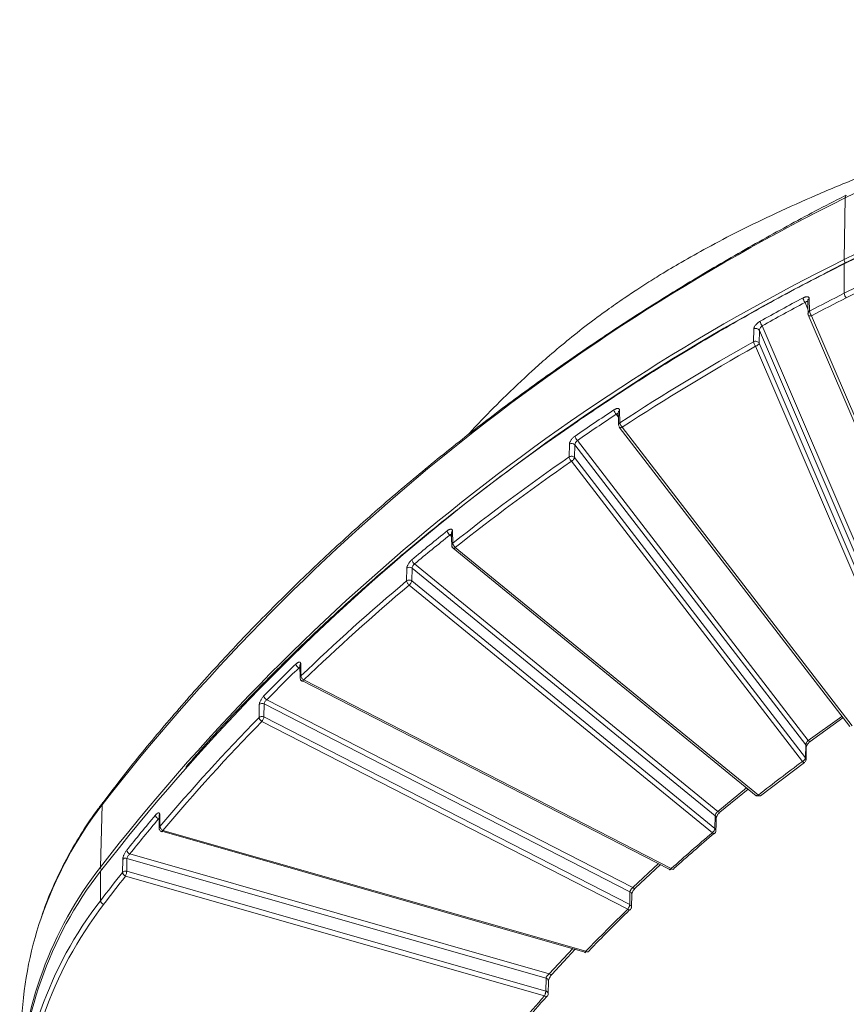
# Model space of a CAD drawing. Header units: millimetres. Extents: x 0 to 420, y 0 to 297.
# Tile 54 of 81: x 272 to 301, y 143 to 177. Entities that reach past the tile are written whole.
import ezdxf

# ---------------------------------------------------------------- set-up
doc = ezdxf.new("R2010")
doc.units = ezdxf.units.MM

msp = doc.modelspace()

# ---------------------------------------------------------------- linework, layer by layer
at = {"color": 7, "linetype": 'Continuous', "lineweight": 15}
for p, q in [((300.5437234, 170.39076008), (300.50913269, 168.26763898)), ((300.51189463, 168.11956234), (300.51189463, 167.10804872)), ((299.30864425, 166.92109363), (299.32003839, 166.49161939)), ((299.2716762, 166.35967962), (304.32590388, 154.56542842)), ((304.43770366, 154.54973151), (299.3878632, 166.33372393)), ((297.38791753, 165.43967087), (297.39917865, 165.88148168)), ((297.57673673, 165.38803086), (297.58798467, 165.82983521)), ((302.68506385, 153.9355848), (297.58798467, 165.82983521)), ((302.77506317, 154.10544815), (297.68360797, 165.98657154)), ((297.45876639, 165.2834187), (302.55614717, 153.38847462)), ((302.67411884, 153.49308569), (297.57673673, 165.38803086)), ((292.7771906, 163.07919903), (292.78755082, 162.65048299)), ((292.7598182, 162.51523373), (292.76738882, 162.49508787)), ((292.76526436, 162.49625906), (300.69839575, 152.187016)), ((300.78288965, 152.21002547), (292.86564235, 162.49862406)), ((299.26940422, 151.71138637), (291.32089581, 162.04060174)), ((291.0370684, 161.47327707), (291.04723106, 161.91579553)), ((291.22373284, 161.44846756), (291.23387311, 161.89096989)), ((299.18679113, 151.55602018), (291.23387311, 161.89096989)), ((299.17688135, 151.1132092), (291.22373284, 161.44846756)), ((291.11790869, 161.32326901), (299.07105851, 150.98800957)), ((287.02078062, 158.93037333), (287.030236, 158.50239612)), ((287.03830449, 158.33238668), (297.47858989, 149.80746756)), ((297.55764684, 149.83212782), (287.11736144, 158.35704694)), ((285.4398036, 157.20374315), (285.4489982, 157.64694883)), ((285.61780818, 157.20350461), (285.62699224, 157.64670168)), ((296.06724735, 149.12180729), (285.62699224, 157.64670168)), ((296.15292663, 149.26706419), (285.71317201, 157.7915499)), ((285.52943677, 157.06044164), (295.96972218, 148.53552252)), ((296.05809358, 148.67858549), (285.61780818, 157.20350461)), ((281.76319307, 154.2909813), (281.77178708, 153.86377627)), ((281.79280519, 154.35917912), (281.80141895, 153.93199237)), ((281.83027505, 153.77832591), (294.48764406, 147.28425557)), ((294.55413861, 147.29976013), (281.89676829, 153.79383154)), ((280.35972014, 152.50265203), (280.36802043, 152.94660515)), ((280.52382943, 152.52404953), (280.53210865, 152.96798544)), ((293.13262815, 146.50307611), (280.53210865, 152.96798544)), ((293.2293815, 146.64486574), (280.62315111, 153.1127003)), ((280.45733619, 152.36673568), (293.05756197, 145.90198015)), ((293.12405653, 146.05929291), (280.52382943, 152.52404953)), ((299.33730806, 151.67979315), (300.46769444, 152.48680963)), ((299.18679113, 151.55602018), (299.17688135, 151.1132092)), ((297.62860106, 149.80270265), (299.1393127, 150.9566637)), ((296.22642019, 149.23954898), (297.20019942, 150.03478704)), ((274.89605031, 147.3535119), (274.95175659, 149.49387472)), ((276.93612505, 149.17256328), (276.94387217, 148.74627347)), ((276.91412044, 149.11442742), (276.92186098, 148.68812578)), ((296.06724735, 149.12180729), (296.05809358, 148.67858549)), ((277.00557647, 148.59083895), (291.57306041, 144.42861843)), ((291.61433007, 144.4540344), (277.04684745, 148.61625385)), ((290.35442116, 143.67624109), (275.90788551, 147.80390288)), ((275.65556286, 147.16860933), (275.66292407, 147.61339808)), ((275.80184272, 147.20829927), (275.80919603, 147.65307727)), ((290.24154136, 143.52946565), (275.80919603, 147.65307727)), ((274.9006351, 147.20692369), (274.9006351, 146.19541007)), ((290.23345444, 143.08490812), (275.80184272, 147.20829927)), ((293.30830938, 146.62184364), (294.18412089, 147.43998249)), ((275.76057174, 147.04107617), (290.19217423, 142.91767534)), ((293.13262815, 146.50307611), (293.12405653, 146.05929291)), ((293.18253265, 145.97140865), (293.1911069, 146.4151897)), ((290.43888871, 143.65842189), (291.23978947, 144.52383353)), ((290.24154136, 143.52946565), (290.23345444, 143.08490812)), ((290.31708959, 142.98551001), (290.32518442, 143.43007829))]:
    msp.add_line(p, q, dxfattribs=at)
at = {"color": 8, "linetype": 'Continuous', "lineweight": 15}
for p, q in [((299.16063901, 166.7907251), (299.26031499, 166.55811775)), ((292.65906879, 162.9405183), (292.73442735, 162.84259149)), ((286.92898215, 158.7843085), (286.9855261, 158.73813806)), ((281.72525959, 154.20537315), (281.76532281, 154.18480827)), ((300.42797103, 152.53842781), (299.26940422, 151.71138637)), ((297.14666502, 150.07849215), (296.15292663, 149.26706419)), ((276.89271511, 149.009959), (276.91614613, 149.00326751)), ((294.11735502, 147.47423877), (293.2293815, 146.64486574)), ((291.16006344, 144.54661699), (290.35442116, 143.67624109))]:
    msp.add_line(p, q, dxfattribs=at)
at = {"color": 8, "linetype": 'Continuous', "lineweight": 15, "flags": 128}
for points in [[(300.52559499, 168.14434037), (300.52340467, 168.14391825), (300.5172486, 168.13976683), (300.51335923, 168.13154067), (300.51189463, 168.11956234)], [(287.03832556, 158.33236948), (287.04441578, 158.32890358), (287.05541611, 158.32715878), (287.06873451, 158.32924229), (287.08389684, 158.33509384), (287.10031304, 158.34448108), (287.11736144, 158.35704694)], [(299.26940422, 151.71138637), (299.28569661, 151.69795369), (299.30136733, 151.68782007), (299.31580526, 151.68135549), (299.32846512, 151.67882455), (299.33885959, 151.68032411), (299.3465751, 151.68577895), (299.34671471, 151.68594453)], [(297.55764684, 149.83212782), (297.54059844, 149.81956196), (297.52418225, 149.81017472), (297.50901992, 149.80432317), (297.49570151, 149.80223966), (297.48470119, 149.80398445), (297.47858989, 149.80746756)], [(296.15292663, 149.26706419), (296.17040176, 149.25455855), (296.18720255, 149.24530896), (296.20268362, 149.23966172), (296.2162549, 149.23784919), (296.22739221, 149.2399295), (296.23387755, 149.24399323)]]:
    msp.add_lwpolyline(points, dxfattribs=at)
at = {"color": 7, "linetype": 'Continuous', "lineweight": 15, "flags": 128}
for points in [[(299.25263109, 166.84811759), (299.25778749, 166.65379411), (299.26400942, 166.41863904)], [(292.73051428, 163.00452268), (292.73519522, 162.81053583), (292.74086133, 162.57580018)], [(286.98293538, 158.85548941), (286.98720802, 158.66183594), (286.99237891, 158.42750467)], [(299.19572099, 151.05198122), (299.20021226, 151.25234769), (299.2056334, 151.49479005)], [(274.95175659, 149.49387472), (274.96116456, 149.54468855), (274.97910858, 149.57698855)], [(296.09470602, 148.60595981), (296.09884959, 148.80650696), (296.10385189, 149.04917087)], [(293.2293815, 146.64486574), (293.24794983, 146.63334306), (293.26581482, 146.62504847), (293.28227053, 146.62027451), (293.29670583, 146.61923631), (293.30853592, 146.62193823), (293.31734198, 146.62830936), (293.31952571, 146.63118872)], [(290.35442116, 143.67624109), (290.37408003, 143.6658412), (290.39297763, 143.65861346), (290.41040008, 143.65483967), (290.42567304, 143.65466614), (290.43820383, 143.65808647), (290.44751038, 143.66497812), (290.45062134, 143.66927249)]]:
    msp.add_lwpolyline(points, dxfattribs=at)
at = {"color": 7, "linetype": 'Continuous', "lineweight": 15}
for centre, radius, start, end in [((336.95260055, 95.27317097), 81.45257383, 94.2203360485, 116.5760679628), ((336.95260055, 94.26165735), 81.45257383, 94.2203360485, 116.5760679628), ((333.36348229, 104.07769725), 73.99026203, 116.3317962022, 142.1342857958), ((333.35605017, 101.89976486), 74.05143283, 116.3318179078, 142.1342640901), ((333.35740413, 101.75527295), 74.04759551, 116.3320718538, 142.1340101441), ((337.94347443, 93.82762169), 82.80129488, 117.9828893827, 119.1484577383), ((299.3971517, 166.98657186), 0.30707362, 187.134942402, 219.626804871), ((338.40670442, 92.37860852), 83.78845888, 116.8892676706, 117.8068402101), ((300.82767396, 167.14602661), 0.31805488, 186.857864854, 218.235186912), ((297.90679213, 166.18127035), 0.2961736, 187.422384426, 221.100416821), ((297.46808872, 165.7624629), 0.13752842, 29.332640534, 120.07019415), ((336.87364107, 95.12519657), 80.64271609, 119.3167791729, 123.1398240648), ((335.68535808, 97.54844687), 78.44740043, 123.3308385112, 124.5105259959), ((292.84139535, 163.13088056), 0.26359204, 188.444717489, 226.235188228), ((291.49334705, 162.22970807), 0.25593092, 188.7352872, 227.637456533), ((291.12638725, 161.79688984), 0.1428435, 41.194956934, 123.651929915), ((334.43563279, 98.75410501), 76.27011168, 124.6813176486, 128.4291330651), ((333.11498549, 101.0165218), 74.12917034, 128.6254719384, 129.8406100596), ((287.07103986, 158.96878389), 0.23283377, 189.733422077, 232.401454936), ((285.53783552, 157.53181287), 0.14542476, 52.18760268, 127.653283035), ((285.84728051, 157.97459424), 0.22691478, 190.024448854, 233.771412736), ((331.73354833, 102.06337332), 71.99702207, 130.0155336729, 133.9102309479), ((330.29865621, 104.15011663), 69.91442098, 134.1167515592, 135.3906274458), ((281.83436188, 154.38312711), 0.208566, 191.015986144, 238.45912203), ((280.72563892, 153.28885392), 0.20379855, 191.310612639, 239.808758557), ((280.46539075, 152.83967064), 0.14462354, 62.52760357, 132.319746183), ((328.77273799, 105.04718277), 67.79263869, 135.5722596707, 139.8643574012), ((327.22194917, 106.95121295), 65.75180486, 140.0863695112, 141.4453593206), ((276.97316495, 149.17990561), 0.18802666, 192.352198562, 244.667921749), ((296.01470966, 149.05032128), 0.08871561, 307.535071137, 53.686468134), ((334.10632052, 103.52764223), 58.93532195, 130.2506461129, 132.0315521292), ((295.82966292, 148.72086394), 0.23231022, 307.077703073, 349.514227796), ((275.9825741, 147.9719792), 0.18392399, 192.641135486, 246.040926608), ((275.76697505, 147.51927371), 0.14030682, 72.487195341, 137.867550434), ((285.26732079, 139.11262234), 13.15240992, 142.017305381, 179.469234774), ((274.93315424, 147.20764027), 0.03252703, 119.885094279, 181.262337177), ((326.54375368, 106.91434073), 64.88462148, 141.6548190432, 142.7424582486), ((275.07634142, 146.23573858), 0.18027507, 192.926763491, 247.319693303), ((332.44866345, 105.30024063), 56.50802808, 134.103730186, 136.127902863), ((284.69450602, 141.52800315), 12.51930245, 161.041146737, 178.209052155), ((290.22090258, 143.42720201), 0.1043255, 1.60703594, 78.589871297), ((330.57232571, 107.03164218), 53.95442712, 138.337022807, 140.869182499)]:
    msp.add_arc(centre, radius, start, end, dxfattribs=at)
at = {"color": 8, "linetype": 'Continuous', "lineweight": 15}
for centre, radius, start, end in [((310.21733119, 150.91815104), 21.74307224, 87.16486161, 116.417279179), ((300.63982706, 170.40682485), 0.09743711, 126.487706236, 189.489870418), ((309.69634248, 150.1057534), 20.35335136, 109.678720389, 116.832617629), ((300.77861285, 168.29129064), 0.27051609, 185.015867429, 210.505843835), ((299.34862806, 166.83310438), 0.09664788, 114.437852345, 190.333533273), ((292.82765014, 162.99598975), 0.09731366, 121.233343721, 179.994145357), ((287.07742714, 158.85473314), 0.09450009, 126.829339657, 179.538857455), ((281.85595243, 154.29123375), 0.09275854, 132.903852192, 180.18848716), ((299.11888266, 151.50160665), 0.08701949, 355.495817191, 38.704414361), ((285.89763119, 141.09148187), 13.79899911, 142.489037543, 160.949970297), ((277.00544386, 149.11309146), 0.09133452, 139.372177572, 179.161222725), ((285.2945499, 139.24101282), 13.18868587, 142.040050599, 177.780044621), ((275.02706909, 147.37054529), 0.13212137, 187.407321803, 230.23672229), ((293.092818, 146.41318843), 0.09830892, 1.156417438, 66.112040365), ((285.24164494, 138.11009053), 13.12664758, 141.979234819, 179.508431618)]:
    msp.add_arc(centre, radius, start, end, dxfattribs=at)
at = {"color": 7, "linetype": 'Continuous', "lineweight": 15}
for points, knots in [([(330.96106578, 176.52628037), (330.15900334, 176.45744575), (328.62136385, 176.32548241), (326.42603766, 176.06018163), (324.43844741, 175.77375848), (322.65784119, 175.47512677), (321.08978849, 175.1795892), (319.72962327, 174.89802374), (318.57256322, 174.63988736), (317.55537561, 174.39890353), (316.4980333, 174.13517115), (315.26087625, 173.80836376), (313.75851197, 173.38308491), (312.03394757, 172.85607374), (310.09532925, 172.21256418), (307.95255754, 171.43651229), (305.61947342, 170.5083575), (303.10592946, 169.41618281), (301.40958907, 168.58006412), (300.52556996, 168.144335)], [0, 0, 0, 0, 0.0746576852, 0.1431267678, 0.2054061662, 0.2614963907, 0.3113973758, 0.3543822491, 0.3913963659, 0.4224394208, 0.4524340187, 0.4937468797, 0.5428118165, 0.5996297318, 0.6641994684, 0.736521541, 0.8165956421, 0.90442192, 1, 1, 1, 1]), ([(308.48287652, 173.0009578), (308.36891041, 172.99614458), (307.58259038, 172.96293533), (306.17345481, 172.72761744), (304.31446296, 172.3083229), (302.62382509, 171.71940811), (301.04712509, 171.11246077), (299.56711386, 170.50055918), (298.18621777, 169.8827279), (296.93676431, 169.27847394), (295.8505818, 168.7112951), (294.95438762, 168.20928518), (294.24278376, 167.78560587), (293.73343808, 167.46670716), (293.31332959, 167.19442082), (292.87742687, 166.90322388), (292.3141737, 166.50981643), (291.65038432, 166.01889685), (290.95606644, 165.4709195), (290.32738866, 164.93995942), (289.58769678, 164.28165759), (288.79774248, 163.53033755), (288.05756877, 162.78441858), (287.65861826, 162.35411844), (287.5314753, 162.21698455)], [0, 0, 0, 0, 0.0139650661, 0.096353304, 0.1750489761, 0.2496329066, 0.3205885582, 0.3881333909, 0.45227497, 0.5128418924, 0.5655397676, 0.6090549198, 0.6439061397, 0.6705635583, 0.6843840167, 0.7057594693, 0.7353127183, 0.7695799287, 0.8067375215, 0.843662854, 0.871395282, 0.9281454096, 0.9771004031, 1, 1, 1, 1]), ([(300.58208494, 170.48406274), (300.55664352, 170.47156026), (299.86611241, 170.13221786), (298.54168892, 169.42138305), (296.61252398, 168.34788504), (294.72276078, 167.22047902), (292.86939282, 166.04706596), (291.0559552, 164.82663616), (289.28410116, 163.56068648), (287.55590977, 162.25005141), (285.87324628, 160.89582882), (284.23795404, 159.49908937), (282.65181974, 158.06095454), (281.1164732, 156.58261625), (279.63388546, 155.065106), (278.20443594, 153.51027998), (276.83422275, 151.91708491), (275.76001969, 150.60392875), (275.16505668, 149.81105617), (274.98594164, 149.57235998)], [0, 0, 0, 0, 0.002440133, 0.0662300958, 0.1301750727, 0.1942628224, 0.2584823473, 0.3228253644, 0.387283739, 0.4518517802, 0.5165236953, 0.5812955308, 0.6461630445, 0.7111240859, 0.776176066, 0.8413179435, 0.9065481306, 0.9718660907, 1, 1, 1, 1]), ([(300.52556996, 168.144335), (299.75795145, 167.74650314), (298.28634865, 166.983819), (296.23227469, 165.81754339), (294.40082228, 164.71504519), (292.78574248, 163.68505475), (291.38332648, 162.74523443), (290.18222245, 161.90461625), (289.17182149, 161.17076404), (288.29213911, 160.51146739), (287.4270308, 159.84461474), (286.47121068, 159.08491754), (285.36875889, 158.17606276), (284.13338754, 157.11376041), (282.77723201, 155.88969073), (281.32250497, 154.50560925), (279.79206206, 152.95109061), (278.61234338, 151.69915288), (277.96919973, 150.94674615), (277.83150587, 150.78565961)], [0, 0, 0, 0, 0.0871421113, 0.1670602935, 0.2397544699, 0.3052247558, 0.3634703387, 0.4136434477, 0.4568479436, 0.4930827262, 0.5280931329, 0.570878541, 0.6209286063, 0.6782438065, 0.7428236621, 0.814668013, 0.8923013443, 0.9769422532, 1, 1, 1, 1]), ([(299.09246067, 166.94843552), (299.10165676, 166.95309544), (299.12002064, 166.96240095), (299.14724514, 166.97313632), (299.17799344, 166.98260344), (299.211065, 166.98873679), (299.24379009, 166.98864008), (299.27108092, 166.98166025), (299.29150992, 166.96763879), (299.30536681, 166.94783764), (299.30755437, 166.93000957), (299.30864782, 166.92109829)], [0, 0, 0, 0, 0.08353137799, 0.16680573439, 0.25114154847, 0.37658922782, 0.50042196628, 0.62448030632, 0.74958952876, 0.87483344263, 1, 1, 1, 1]), ([(299.32004395, 166.49162522), (299.32004395, 166.47248748), (299.32718967, 166.44509857), (299.35262657, 166.38587655), (299.36987786, 166.35646456), (299.38786447, 166.333726)], [0, 0, 0, 0, 0.5, 0.5, 1, 1, 1, 1]), ([(297.39917377, 165.88147889), (297.39972685, 165.8881418), (297.4008293, 165.90142267), (297.40713717, 165.92359092), (297.41833498, 165.95068003), (297.43649744, 165.98298686), (297.46348459, 166.01948054), (297.49589178, 166.05503737), (297.53261561, 166.08823346), (297.57214337, 166.11863959), (297.59947562, 166.13490388), (297.61310435, 166.14301377)], [0, 0, 0, 0, 0.0835837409, 0.1666037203, 0.2505980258, 0.3754569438, 0.4997780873, 0.6234197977, 0.7490449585, 0.8748658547, 1, 1, 1, 1]), ([(299.26989286, 166.37091999), (299.26753866, 166.37819911), (299.26321714, 166.39156117), (299.26174741, 166.40677763), (299.26365786, 166.41397706), (299.26392381, 166.41497927)], [0, 0, 0, 0, 0.5074051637, 0.9314278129, 1, 1, 1, 1]), ([(299.38786447, 166.333726), (299.35731916, 166.3249986), (299.32695385, 166.3239205), (299.28338094, 166.33765933), (299.27043011, 166.35239529), (299.26989702, 166.37092192)], [0, 0, 0, 0, 0.5, 0.5, 1, 1, 1, 1]), ([(297.58797977, 165.82982979), (297.58841979, 165.84927555), (297.59940178, 165.8778542), (297.63480955, 165.93554259), (297.65911276, 165.96470197), (297.68360678, 165.98656931)], [0, 0, 0, 0, 0.5, 0.5, 1, 1, 1, 1]), ([(297.38791239, 165.4396684), (297.40154853, 165.44715687), (297.41859969, 165.45316262), (297.45687342, 165.45812523), (297.47798766, 165.45691569), (297.51715264, 165.44620492), (297.53494348, 165.43677477), (297.5619835, 165.41395028), (297.57126707, 165.40074256), (297.57673608, 165.38802924)], [0, 0, 0, 0, 0.25, 0.25, 0.5, 0.5, 0.75, 0.75, 1, 1, 1, 1]), ([(297.45876864, 165.283422), (297.43997692, 165.30572222), (297.42195345, 165.33471379), (297.39537795, 165.3933159), (297.38791239, 165.42053067), (297.38791239, 165.4396684)], [0, 0, 0, 0, 0.5, 0.5, 1, 1, 1, 1]), ([(297.57673608, 165.38802924), (297.576203, 165.36919799), (297.56325216, 165.3470614), (297.51967926, 165.30842327), (297.48931394, 165.29214941), (297.45876864, 165.283422)], [0, 0, 0, 0, 0.5, 0.5, 1, 1, 1, 1]), ([(292.58065713, 163.09216766), (292.58909014, 163.09748261), (292.60593982, 163.10810223), (292.63091674, 163.12071964), (292.65907224, 163.13223559), (292.68928455, 163.14049145), (292.71897969, 163.1423756), (292.7436049, 163.13702609), (292.76192235, 163.12430383), (292.77427063, 163.10546721), (292.77621635, 163.08796423), (292.77719052, 163.07920088)], [0, 0, 0, 0, 0.0833708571, 0.1665802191, 0.2510278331, 0.3763380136, 0.5003632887, 0.6242826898, 0.7495084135, 0.8745844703, 1, 1, 1, 1]), ([(292.75981519, 162.51523028), (292.74505522, 162.53444156), (292.73710422, 162.56114681), (292.74769525, 162.61278733), (292.76589601, 162.63605864), (292.78755533, 162.65048775)], [0, 0, 0, 0, 0.5, 0.5, 1, 1, 1, 1]), ([(292.78755533, 162.65048775), (292.78755533, 162.63135001), (292.79578246, 162.60459697), (292.82506891, 162.54763851), (292.84493095, 162.51976165), (292.8656396, 162.49862367)], [0, 0, 0, 0, 0.5, 0.5, 1, 1, 1, 1]), ([(291.04723359, 161.91579939), (291.04772226, 161.92242463), (291.04869536, 161.93561768), (291.05425128, 161.95788404), (291.06414135, 161.985353), (291.08026858, 162.01850782), (291.10441789, 162.05663052), (291.13361303, 162.09437104), (291.16695506, 162.13022869), (291.20296408, 162.16354063), (291.2279437, 162.18176378), (291.240382, 162.19083778)], [0, 0, 0, 0, 0.0838126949, 0.1668990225, 0.2506955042, 0.3756974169, 0.4998437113, 0.6236919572, 0.7491700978, 0.8751022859, 1, 1, 1, 1]), ([(291.23387663, 161.89097042), (291.23427088, 161.91010285), (291.24395064, 161.93744592), (291.27600196, 161.99254731), (291.29823888, 162.02022646), (291.32089716, 162.04060292)], [0, 0, 0, 0, 0.5, 0.5, 1, 1, 1, 1]), ([(291.03707092, 161.47328074), (291.04907548, 161.48143092), (291.06419972, 161.48843204), (291.09878633, 161.4966906), (291.11818267, 161.49782835), (291.15577564, 161.49283004), (291.17378791, 161.48671849), (291.2035866, 161.46989936), (291.21535482, 161.45932265), (291.22372993, 161.44846282)], [0, 0, 0, 0, 0.25, 0.25, 0.5, 0.5, 0.75, 0.75, 1, 1, 1, 1]), ([(291.11790552, 161.32326627), (291.09646746, 161.34391372), (291.07590583, 161.37132009), (291.04558783, 161.42758484), (291.03707092, 161.454143), (291.03707092, 161.47328074)], [0, 0, 0, 0, 0.5, 0.5, 1, 1, 1, 1]), ([(291.22372993, 161.44846282), (291.22325171, 161.42953852), (291.21163398, 161.40514157), (291.17254627, 161.3588985), (291.14530663, 161.33732486), (291.11790552, 161.32326627)], [0, 0, 0, 0, 0.5, 0.5, 1, 1, 1, 1]), ([(286.84155426, 158.92941741), (286.84926308, 158.93534443), (286.86466837, 158.94718896), (286.88750456, 158.96160158), (286.91323247, 158.97511616), (286.94082226, 158.98549025), (286.967887, 158.9894173), (286.99029588, 158.98575496), (287.00693456, 158.97430992), (287.01813048, 158.95635752), (287.01989365, 158.93904503), (287.02077687, 158.9303727)], [0, 0, 0, 0, 0.08332062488, 0.16650755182, 0.25098593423, 0.37625146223, 0.50034537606, 0.62423369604, 0.74949205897, 0.87451332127, 1, 1, 1, 1]), ([(287.02898858, 158.35578897), (287.00821623, 158.3727464), (286.99241776, 158.39976498), (286.99232896, 158.45661527), (287.00808428, 158.48400901), (287.0289755, 158.50136525)], [0, 0, 0, 0, 0.5, 0.5, 1, 1, 1, 1]), ([(286.99396732, 158.42609584), (286.99398623, 158.41845877), (286.99404121, 158.39625756), (287.00857088, 158.36180183), (287.02899164, 158.34242165), (287.03883, 158.33308461)], [0, 0, 0, 0, 0.213676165, 0.6211628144, 1, 1, 1, 1]), ([(287.03023338, 158.50239575), (287.03023338, 158.48325801), (287.03941359, 158.45719166), (287.07209279, 158.40267763), (287.09425579, 158.37645859), (287.11736347, 158.35704909)], [0, 0, 0, 0, 0.5, 0.5, 1, 1, 1, 1]), ([(285.44899737, 157.6469506), (285.44943584, 157.65358135), (285.45030863, 157.66678006), (285.45528781, 157.6893043), (285.46416123, 157.71731163), (285.47866284, 157.7514382), (285.50044409, 157.79116408), (285.52684569, 157.83093646), (285.55709032, 157.86919374), (285.5898001, 157.90511626), (285.61252203, 157.92513376), (285.62383059, 157.93509634)], [0, 0, 0, 0, 0.0839017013, 0.1670090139, 0.2507205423, 0.3757767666, 0.4998700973, 0.623811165, 0.7492305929, 0.8751936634, 1, 1, 1, 1]), ([(285.62698676, 157.64669551), (285.62737483, 157.66570343), (285.63683721, 157.69234799), (285.66851389, 157.74570863), (285.69057798, 157.77228405), (285.71317039, 157.79154804)], [0, 0, 0, 0, 0.5, 0.5, 1, 1, 1, 1]), ([(285.52943193, 157.06043818), (285.50566153, 157.07930655), (285.48286291, 157.10500657), (285.44924648, 157.15875532), (285.43980298, 157.18460668), (285.43980298, 157.20374442)], [0, 0, 0, 0, 0.5, 0.5, 1, 1, 1, 1]), ([(285.4410432, 157.20475373), (285.46193443, 157.22151455), (285.49505856, 157.23403289), (285.56408883, 157.23347611), (285.59703429, 157.22045875), (285.61780682, 157.20350147)], [0, 0, 0, 0, 0.5, 0.5, 1, 1, 1, 1]), ([(285.61780682, 157.20350147), (285.61740745, 157.18449643), (285.60770538, 157.15813802), (285.5750629, 157.10529562), (285.55231483, 157.07912301), (285.52943193, 157.06043818)], [0, 0, 0, 0, 0.5, 0.5, 1, 1, 1, 1]), ([(281.62963909, 154.34327396), (281.63662666, 154.34981874), (281.65058762, 154.36289502), (281.67128772, 154.37916348), (281.69463194, 154.3948071), (281.71969515, 154.4075061), (281.74435947, 154.41378214), (281.76483525, 154.41208464), (281.78008393, 154.40207251), (281.79037507, 154.38505461), (281.79199738, 154.36781393), (281.79280941, 154.35918436)], [0, 0, 0, 0, 0.0833877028, 0.1666061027, 0.2510437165, 0.3763692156, 0.5003718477, 0.6243144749, 0.7495199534, 0.8746258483, 1, 1, 1, 1]), ([(281.80142393, 153.93199804), (281.80142393, 153.91286031), (281.81146974, 153.88755056), (281.84723023, 153.83572983), (281.87148296, 153.81133738), (281.89676944, 153.79383233)], [0, 0, 0, 0, 0.5, 0.5, 1, 1, 1, 1]), ([(281.77334915, 153.86350311), (281.77333236, 153.85561832), (281.77328441, 153.8330963), (281.78960216, 153.7981251), (281.81355343, 153.76829115), (281.83422453, 153.7595051), (281.84071562, 153.75674613)], [0, 0, 0, 0, 0.1753142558, 0.5007660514, 0.8432318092, 1, 1, 1, 1]), ([(281.83027505, 153.77832591), (281.83094753, 153.76959796), (281.83185264, 153.75785087), (281.83887099, 153.75690613), (281.84067479, 153.75666332)], [0, 0, 0, 0, 0.7429890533, 1, 1, 1, 1]), ([(280.36801658, 152.94660392), (280.36841432, 152.95328919), (280.36920622, 152.96659984), (280.37372662, 152.98960895), (280.38177703, 153.01842658), (280.39491551, 153.05381238), (280.4146131, 153.09532714), (280.43845255, 153.13720164), (280.46571127, 153.17780816), (280.49516948, 153.21625683), (280.5156186, 153.23803952), (280.52579974, 153.24888462)], [0, 0, 0, 0, 0.0838454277, 0.1669396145, 0.2507060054, 0.3757286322, 0.4998521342, 0.6237235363, 0.7491867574, 0.8751258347, 1, 1, 1, 1]), ([(280.53210813, 152.9679822), (280.53251936, 152.98705805), (280.54259216, 153.01379004), (280.5760928, 153.06707825), (280.59937505, 153.09354018), (280.6231495, 153.11269923)], [0, 0, 0, 0, 0.5, 0.5, 1, 1, 1, 1]), ([(280.35972377, 152.50265608), (280.37705028, 152.52006049), (280.40515555, 152.53459995), (280.46780973, 152.54276713), (280.5003398, 152.53613169), (280.52382835, 152.52404765)], [0, 0, 0, 0, 0.5, 0.5, 1, 1, 1, 1]), ([(280.45733447, 152.36673613), (280.43144723, 152.38364558), (280.40661832, 152.40746678), (280.37000825, 152.45844521), (280.35972377, 152.48351834), (280.35972377, 152.50265608)], [0, 0, 0, 0, 0.5, 0.5, 1, 1, 1, 1]), ([(280.52382835, 152.52404765), (280.52352787, 152.50497823), (280.51622796, 152.4770556), (280.49166753, 152.41895042), (280.47455172, 152.38911025), (280.45733447, 152.36673613)], [0, 0, 0, 0, 0.5, 0.5, 1, 1, 1, 1]), ([(299.2694017, 151.7113841), (299.24811715, 151.68978234), (299.22691723, 151.66063204), (299.19642341, 151.60336567), (299.18716738, 151.57525092), (299.18679199, 151.55601966)], [0, 0, 0, 0, 0.5, 0.5, 1, 1, 1, 1]), ([(299.2059337, 151.50032651), (299.2061924, 151.50263922), (299.20673422, 151.50748292), (299.21123016, 151.52164146), (299.21978919, 151.54095539), (299.23352983, 151.56546869), (299.25329168, 151.59404821), (299.27903305, 151.62487834), (299.30993299, 151.65639017), (299.33249586, 151.67419117), (299.34412004, 151.68336208)], [0, 0, 0, 0, 0.0912146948, 0.191039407, 0.3006234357, 0.4202559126, 0.5498287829, 0.6897233, 0.8401482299, 1, 1, 1, 1]), ([(299.1768806, 151.11320626), (299.17640995, 151.10850235), (299.17545577, 151.09896587), (299.16924526, 151.08255717), (299.15940196, 151.06489771), (299.14301598, 151.04303883), (299.11433803, 151.01423825), (299.0869389, 150.99763454), (299.07105619, 150.98800971)], [0, 0, 0, 0, 0.12000766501, 0.24329739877, 0.37027840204, 0.5013008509, 0.71091429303, 1, 1, 1, 1]), ([(299.16787773, 150.98111275), (299.17649076, 150.9944373), (299.18952067, 151.01459488), (299.19691199, 151.04840754), (299.19490491, 151.06669917), (299.19378224, 151.07693077)], [0, 0, 0, 0, 0.4621512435, 0.6991492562, 1, 1, 1, 1]), ([(297.5976205, 149.80757208), (297.59071351, 149.80574359), (297.57324118, 149.80111815), (297.5415736, 149.80091203), (297.50294141, 149.80860229), (297.48100889, 149.82311113), (297.46927544, 149.83087306)], [0, 0, 0, 0, 0.1561784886, 0.3950785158, 0.6763794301, 1, 1, 1, 1]), ([(297.62733139, 149.80465123), (297.63125873, 149.80556473), (297.64219816, 149.80810922), (297.64359825, 149.82198371), (297.64449569, 149.83087716)], [0, 0, 0, 0, 0.3590070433, 1, 1, 1, 1]), ([(274.9852449, 149.57263208), (274.9068571, 149.47273535), (274.62608904, 149.11492695), (274.20241999, 148.46701526), (273.71421648, 147.63162598), (273.29595328, 146.76517339), (273.01358334, 146.09953329), (272.89376379, 145.71859611), (272.869157, 145.64036479)], [0, 0, 0, 0, 0.0827345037, 0.2963370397, 0.5110348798, 0.7268711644, 0.9439087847, 1, 1, 1, 1]), ([(276.78949401, 149.13968608), (276.79570606, 149.14688648), (276.80810958, 149.16126342), (276.82650711, 149.17953652), (276.84730335, 149.19754218), (276.8696963, 149.21288925), (276.89191023, 149.22196638), (276.91047817, 149.22266451), (276.9244111, 149.21438225), (276.93388266, 149.19845833), (276.93537923, 149.1811918), (276.93612688, 149.17256597)], [0, 0, 0, 0, 0.0835654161, 0.166853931, 0.2511623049, 0.3766380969, 0.5004381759, 0.6245591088, 0.7496253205, 0.8749205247, 1, 1, 1, 1]), ([(296.1529258, 149.26706169), (296.13062978, 149.24786144), (296.10857738, 149.22112145), (296.07704564, 149.16755722), (296.06762843, 149.14082791), (296.06724255, 149.12180057)], [0, 0, 0, 0, 0.5, 0.5, 1, 1, 1, 1]), ([(296.10383609, 149.04826318), (296.10409074, 149.05101864), (296.10462477, 149.05679708), (296.10896207, 149.07230572), (296.1171592, 149.09306101), (296.13022009, 149.11910501), (296.14885943, 149.14936399), (296.17304626, 149.18200247), (296.20202797, 149.21538467), (296.22311012, 149.23432276), (296.23395921, 149.24406849)], [0, 0, 0, 0, 0.0920624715, 0.193063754, 0.3036095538, 0.423809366, 0.5534949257, 0.6929391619, 0.8419833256, 1, 1, 1, 1]), ([(276.92339538, 148.68658463), (276.92337701, 148.67848704), (276.92332547, 148.65576904), (276.93947649, 148.62024273), (276.96962665, 148.58547459), (276.99816366, 148.5742672), (277.01228045, 148.56872308)], [0, 0, 0, 0, 0.1523076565, 0.4273028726, 0.7166959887, 1, 1, 1, 1]), ([(276.94387411, 148.74627679), (276.94387411, 148.72713906), (276.95472406, 148.70268777), (276.99334707, 148.65392295), (277.01954115, 148.63160301), (277.04685174, 148.61625881)], [0, 0, 0, 0, 0.5, 0.5, 1, 1, 1, 1]), ([(277.00557647, 148.59083895), (277.00604874, 148.58238778), (277.00674248, 148.56997355), (277.0115863, 148.57035684), (277.01313261, 148.5704792)], [0, 0, 0, 0, 0.68076546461, 1, 1, 1, 1]), ([(296.06654403, 148.52862355), (296.07500617, 148.54194989), (296.08781056, 148.56211447), (296.09471756, 148.5895585), (296.09370936, 148.60146422), (296.09338367, 148.60531023)], [0, 0, 0, 0, 0.568828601, 0.8607152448, 1, 1, 1, 1]), ([(275.66292732, 147.61340248), (275.66328705, 147.62019327), (275.66400388, 147.63372528), (275.66810369, 147.6574806), (275.67538826, 147.68744285), (275.6872229, 147.7244752), (275.70485176, 147.76810012), (275.72607012, 147.81229275), (275.75017505, 147.85533742), (275.77615476, 147.89636391), (275.79414386, 147.91996586), (275.80311129, 147.93173127)], [0, 0, 0, 0, 0.0836511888, 0.1666917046, 0.2506314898, 0.3755343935, 0.4997938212, 0.6234692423, 0.7490671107, 0.8749117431, 1, 1, 1, 1]), ([(275.80919614, 147.65307549), (275.80964734, 147.67241884), (275.82086004, 147.70018915), (275.85732843, 147.75567875), (275.88245569, 147.78342227), (275.90788127, 147.80390011)], [0, 0, 0, 0, 0.5, 0.5, 1, 1, 1, 1]), ([(275.65556519, 147.16861252), (275.66954776, 147.18602205), (275.69270909, 147.20156501), (275.74732094, 147.21638186), (275.77751742, 147.21531552), (275.80184559, 147.20830015)], [0, 0, 0, 0, 0.5, 0.5, 1, 1, 1, 1]), ([(275.80184559, 147.20830015), (275.80165905, 147.18918592), (275.79712736, 147.16017476), (275.78188054, 147.09840723), (275.77125525, 147.06601482), (275.76056699, 147.04107334)], [0, 0, 0, 0, 0.5, 0.5, 1, 1, 1, 1]), ([(294.55413623, 147.29976022), (294.54979183, 147.29440116), (294.54154694, 147.2842306), (294.5302426, 147.27333913), (294.52091645, 147.26605107), (294.51349468, 147.26177965), (294.50278069, 147.25799769), (294.49083285, 147.2608208), (294.48868511, 147.27659383), (294.48764235, 147.28425186)], [0, 0, 0, 0, 0.1260606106, 0.2392407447, 0.3394778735, 0.4268015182, 0.5013010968, 0.7578745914, 1, 1, 1, 1]), ([(293.22937963, 146.64486363), (293.20436111, 146.62666792), (293.17950434, 146.60094143), (293.1438318, 146.54868991), (293.13306911, 146.52219121), (293.13263114, 146.50307473)], [0, 0, 0, 0, 0.5, 0.5, 1, 1, 1, 1]), ([(293.19110426, 146.41520906), (293.191372, 146.41855775), (293.19193459, 146.4255943), (293.19635542, 146.44289382), (293.20449208, 146.46552717), (293.21730982, 146.49353648), (293.23530864, 146.52584518), (293.25849035, 146.5606445), (293.28610179, 146.59631414), (293.30615256, 146.61681867), (293.31647006, 146.62736967)], [0, 0, 0, 0, 0.0916659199, 0.1926161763, 0.3032144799, 0.4233944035, 0.553124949, 0.6927753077, 0.8419115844, 1, 1, 1, 1]), ([(275.00682788, 130.23217188), (273.19873076, 132.60941664), (272.2404777, 135.35239488), (272.2404777, 140.94918167), (273.19873076, 143.69215991), (275.00682788, 146.06940467)], [0, 0, 0, 0, 0.5, 0.5, 1, 1, 1, 1]), ([(293.12405526, 146.05929211), (293.12376508, 146.05444083), (293.12317678, 146.0446056), (293.119296, 146.02629458), (293.11309873, 146.00565798), (293.10273756, 145.97887961), (293.08498256, 145.94115998), (293.06762386, 145.91635786), (293.05756138, 145.90198058)], [0, 0, 0, 0, 0.1200076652, 0.243297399, 0.3702784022, 0.5013008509, 0.7109142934, 1, 1, 1, 1]), ([(293.15438382, 145.89508117), (293.16285183, 145.90840939), (293.17566201, 145.92857198), (293.18254629, 145.95596178), (293.18155398, 145.96780581), (293.18123663, 145.97159364)], [0, 0, 0, 0, 0.5701682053, 0.8625360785, 1, 1, 1, 1]), ([(291.61433519, 144.45403762), (291.61159951, 144.44799709), (291.60641386, 144.4365469), (291.59926816, 144.4239718), (291.59349701, 144.41532583), (291.58901998, 144.40997856), (291.58248164, 144.40459399), (291.57498464, 144.40568084), (291.57368466, 144.42114345), (291.5730566, 144.42861397)], [0, 0, 0, 0, 0.1268778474, 0.2405046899, 0.3406816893, 0.4275118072, 0.5013031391, 0.75906274, 1, 1, 1, 1]), ([(291.61433519, 144.45403762), (291.64041276, 144.4373243), (291.66542423, 144.42889728), (291.70230348, 144.43232592), (291.71266357, 144.44404141), (291.71266357, 144.46317914)], [0, 0, 0, 0, 0.5, 0.5, 1, 1, 1, 1]), ([(290.35441743, 143.67623598), (290.32582051, 143.65714055), (290.29704161, 143.63057681), (290.25514103, 143.57656352), (290.24206275, 143.54898386), (290.24154178, 143.52946587)], [0, 0, 0, 0, 0.5, 0.5, 1, 1, 1, 1]), ([(290.32517388, 143.42993633), (290.32714488, 143.44469258), (290.33116621, 143.47479903), (290.35861979, 143.53798755), (290.39878103, 143.60590146), (290.43112556, 143.64510978), (290.44759204, 143.66507059)], [0, 0, 0, 0, 0.2349487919, 0.479354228, 0.7349411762, 1, 1, 1, 1]), ([(290.23345011, 143.08490229), (290.23327226, 143.08002085), (290.23291261, 143.07014949), (290.23053386, 143.05135205), (290.22670349, 143.02979343), (290.22021633, 143.00148698), (290.20949274, 142.96098698), (290.19854545, 142.93361343), (290.19217151, 142.91767547)], [0, 0, 0, 0, 0.1197174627, 0.242095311, 0.3688317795, 0.501306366, 0.7096409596, 1, 1, 1, 1]), ([(290.29324884, 142.92978668), (290.29324884, 142.91064895), (290.28259912, 142.89862057), (290.24468884, 142.89407811), (290.21897813, 142.90174974), (290.19217151, 142.91767547)], [0, 0, 0, 0, 0.5, 0.5, 1, 1, 1, 1]), ([(290.28899345, 142.91077852), (290.29747, 142.92410548), (290.31029345, 142.94426672), (290.31718471, 142.97187196), (290.31615207, 142.98393026), (290.31580938, 142.98793192)], [0, 0, 0, 0, 0.5657627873, 0.8558943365, 1, 1, 1, 1])]:
    msp.add_open_spline(points, degree=3, knots=knots, dxfattribs=at)
for points in [[(300.57784622, 166.94918475), (309.78175237, 171.61659344), (320.1844284, 174.48161634), (330.97016887, 175.31959832)], [(297.68360678, 165.98656931), (298.17869732, 166.26269193), (298.65811473, 166.52370626), (299.16063876, 166.79072559)], [(299.38786447, 166.333726), (299.78922949, 166.54540693), (300.17194728, 166.74334863), (300.57784622, 166.94918475)], [(292.8656396, 162.49862367), (294.35815643, 163.47353083), (295.88418868, 164.39875893), (297.45876864, 165.283422)], [(291.32089716, 162.04060292), (291.76892855, 162.34866345), (292.20290839, 162.64051323), (292.65906647, 162.94051664)], [(287.11736347, 158.35704909), (288.41215985, 159.38482686), (289.74052653, 160.36974941), (291.11790552, 161.32326627)], [(285.71317039, 157.79154804), (286.11953847, 158.13062573), (286.51371963, 158.45249073), (286.92898079, 158.78430685)], [(287.0289755, 158.50136525), (287.02939308, 158.50171218), (287.02981241, 158.50205567), (287.03023338, 158.50239575)], [(281.89676944, 153.79383233), (283.06452106, 154.91851848), (284.27073456, 156.0031841), (285.52943193, 157.06043818)], [(280.6231495, 153.11269923), (280.99055723, 153.48517092), (281.34797939, 153.83953317), (281.72525451, 154.20536908)], [(277.04685174, 148.61625881), (278.13027961, 149.90196761), (279.2633866, 151.14803522), (280.45733447, 152.36673613)], [(299.07105619, 150.98800971), (298.55492662, 150.60628526), (298.05853522, 150.2271613), (297.55764914, 149.83212975)], [(275.90788127, 147.80390011), (276.23489411, 148.21423149), (276.55455276, 148.60569537), (276.8927142, 149.009957)], [(295.9697176, 148.53551884), (295.48593095, 148.12652492), (295.02162597, 147.72120108), (294.55413623, 147.29976022)], [(296.05962731, 148.53677113), (296.05962731, 148.49694441), (296.01934012, 148.49638328), (295.9697176, 148.53551884)], [(275.76056699, 147.04107334), (275.70261492, 147.0716374), (275.65556519, 147.1287858), (275.65556519, 147.16861252)], [(294.55413623, 147.29976022), (294.60526891, 147.26194298), (294.64678216, 147.26357443), (294.64678216, 147.30340114)], [(275.00682788, 146.06940467), (275.25891094, 146.40083772), (275.5013259, 146.71334242), (275.76056699, 147.04107334)], [(293.05756138, 145.90198058), (292.5626378, 145.42298976), (292.0882132, 144.94701464), (291.61433519, 144.45403762)], [(293.15310009, 145.90832332), (293.15310009, 145.8684966), (293.11029063, 145.86565452), (293.05756138, 145.90198058)], [(290.19217151, 142.91767547), (289.64766089, 142.30658618), (289.12742476, 141.69573461), (288.61536498, 141.06621866)]]:
    msp.add_open_spline(points, degree=3, dxfattribs=at)
at = {"color": 8, "linetype": 'Continuous', "lineweight": 15}
for points, knots in [([(299.16063901, 166.7907251), (299.1747226, 166.80095594), (299.19894641, 166.81855299), (299.22535796, 166.82730213), (299.2409779, 166.82657663), (299.24913368, 166.82364471), (299.25149918, 166.81974899), (299.25193698, 166.81902798)], [0, 0, 0, 0, 0.3676957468, 0.6324370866, 0.8018924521, 0.9633348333, 1, 1, 1, 1]), ([(299.26392381, 166.41497927), (299.26533053, 166.42283503), (299.26810087, 166.43830589), (299.27890369, 166.45614798), (299.29465562, 166.47516244), (299.30933199, 166.48467789), (299.32003839, 166.49161939)], [0, 0, 0, 0, 0.2570042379, 0.5061350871, 0.6397261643, 1, 1, 1, 1]), ([(292.65906879, 162.9405183), (292.66614787, 162.94596536), (292.67944148, 162.95619425), (292.7013709, 162.96779293), (292.72011745, 162.9732502), (292.7338292, 162.97073955), (292.74157068, 162.96803345), (292.74289356, 162.96349989), (292.74310697, 162.96276851)], [0, 0, 0, 0, 0.1959435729, 0.3679567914, 0.6394712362, 0.8066503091, 0.9688079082, 1, 1, 1, 1]), ([(292.76738882, 162.49508787), (292.7676973, 162.49417448), (292.77063373, 162.4854799), (292.79052591, 162.47978647), (292.82430475, 162.48054697), (292.85186225, 162.49259798), (292.86564235, 162.49862406)], [0, 0, 0, 0, 0.0376563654, 0.3584530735, 0.679195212, 1, 1, 1, 1]), ([(281.72525959, 154.20537315), (281.73300524, 154.21081308), (281.74651862, 154.22030381), (281.75909127, 154.22570131), (281.76445748, 154.22800505)], [0, 0, 0, 0, 0.573183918, 1, 1, 1, 1]), ([(281.77210318, 153.86344072), (281.77198817, 153.86406808), (281.77039074, 153.872782), (281.77541967, 153.8931084), (281.78600106, 153.9152052), (281.79743215, 153.92806782), (281.80101519, 153.93159492), (281.80141895, 153.93199237)], [0, 0, 0, 0, 0.0256833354, 0.3567313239, 0.8138507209, 0.9790237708, 1, 1, 1, 1]), ([(281.84067479, 153.75666332), (281.84355625, 153.75515457), (281.85084221, 153.75133959), (281.87113745, 153.76383119), (281.88822412, 153.78383077), (281.89676829, 153.79383154)], [0, 0, 0, 0, 0.2464622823, 0.6231943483, 1, 1, 1, 1]), ([(299.14858341, 150.96266496), (299.14223224, 150.95520534), (299.131476, 150.95363147), (299.10387744, 150.96265383), (299.08765242, 150.97304826), (299.07105619, 150.98800971)], [0, 0, 0, 0, 0.5, 0.5, 1, 1, 1, 1]), ([(299.17688135, 151.1132092), (299.18130883, 151.10645036), (299.18949145, 151.09395905), (299.19567852, 151.07500687), (299.19509144, 151.06335899), (299.19483064, 151.05818446)], [0, 0, 0, 0, 0.3958650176, 0.7316155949, 1, 1, 1, 1]), ([(297.55764684, 149.83212782), (297.5688883, 149.82377238), (297.59137105, 149.80706162), (297.61638796, 149.79868641), (297.62477024, 149.80325525), (297.62733139, 149.80465123)], [0, 0, 0, 0, 0.4098438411, 0.819681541, 1, 1, 1, 1]), ([(276.92280796, 148.68656097), (276.92252028, 148.68976452), (276.92112832, 148.7052647), (276.92878235, 148.72429064), (276.93885301, 148.74003323), (276.94258132, 148.74466858), (276.94387217, 148.74627347)], [0, 0, 0, 0, 0.1521727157, 0.7362796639, 0.9086926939, 1, 1, 1, 1]), ([(277.01313261, 148.5704792), (277.01460168, 148.56966417), (277.01883679, 148.56731454), (277.03097228, 148.58253892), (277.04155633, 148.60501681), (277.04684745, 148.61625385)], [0, 0, 0, 0, 0.2098606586, 0.6049976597, 1, 1, 1, 1]), ([(296.05809358, 148.67858549), (296.06746957, 148.66903576), (296.08499544, 148.65118512), (296.0948881, 148.6243815), (296.0938895, 148.60960687), (296.09359967, 148.60531883)], [0, 0, 0, 0, 0.4495058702, 0.8402301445, 1, 1, 1, 1]), ([(293.12405653, 146.05929291), (293.13676099, 146.05108522), (293.16057295, 146.03570154), (293.17796657, 146.00416291), (293.18397353, 145.98250393), (293.18236929, 145.97229248), (293.1822666, 145.97163878)], [0, 0, 0, 0, 0.3740310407, 0.7010464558, 0.9808621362, 1, 1, 1, 1]), ([(290.23345444, 143.08490812), (290.24162386, 143.08207907), (290.25747111, 143.0765912), (290.2831212, 143.0604458), (290.30494996, 143.0365633), (290.31668419, 143.00942056), (290.31632016, 142.99348268), (290.31619397, 142.98795773)], [0, 0, 0, 0, 0.1706621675, 0.3310546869, 0.619969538, 0.8682605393, 1, 1, 1, 1])]:
    msp.add_open_spline(points, degree=3, knots=knots, dxfattribs=at)
msp.add_open_spline([(286.92898079, 158.78430685), (286.94653118, 158.79803016), (286.96402099, 158.80736399), (286.97871914, 158.81112928)], degree=3, dxfattribs=at)

doc.saveas('drawing.dxf')
